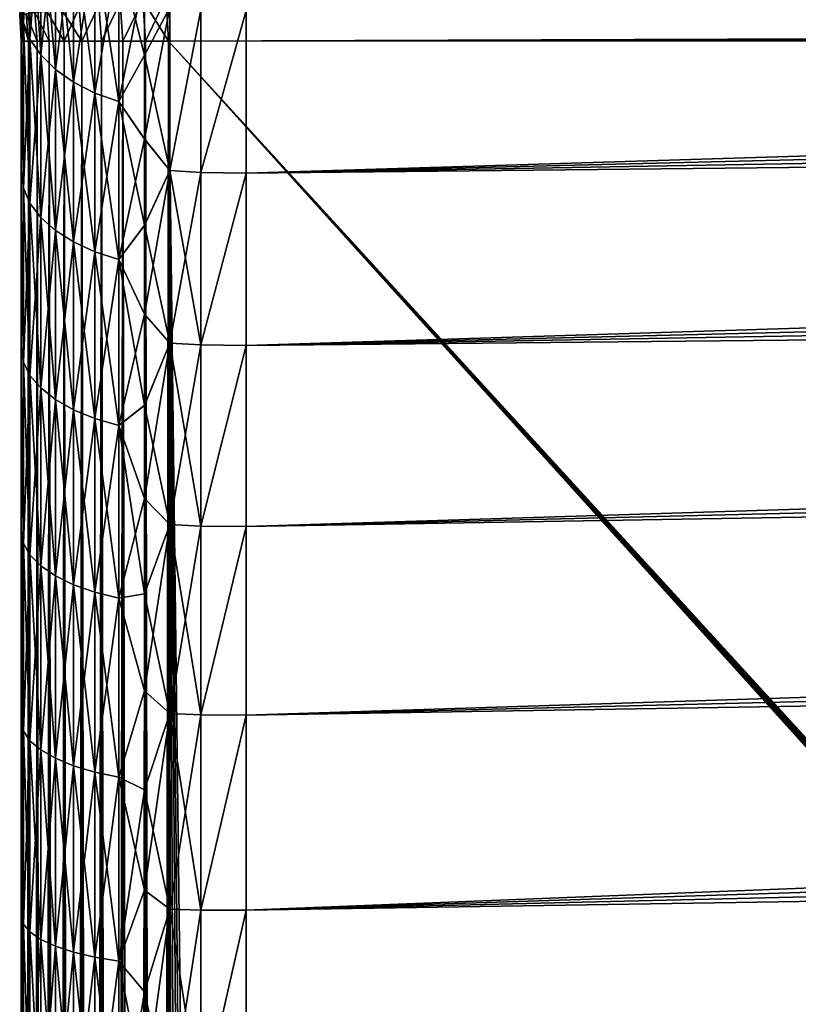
# Model space of a CAD drawing. Header units: metres. Extents: x -2 to 85, y -75 to 96.
# Tile 84 of 256: x 13.05 to 14.09, y -53.27 to -51.96. Entities that reach past the tile are written whole.
import ezdxf

# ---------------------------------------------------------------- set-up
doc = ezdxf.new("R2010")
doc.units = ezdxf.units.M
doc.layers.add('solid_20204500', color=7, linetype='CONTINUOUS')

msp = doc.modelspace()

# ---------------------------------------------------------------- linework, layer by layer
at = {"layer": 'solid_20204500'}
for points in [[(13.349978, -52.163887, 3.676495), (30.031986, -51.760757, 3.463373), (30.032064, -51.650471, 3.548229)], [(13.349985, -51.947117, 3.850047), (13.349978, -52.163887, 3.676495), (30.032064, -51.650471, 3.548229)], [(13.052914, -51.754887, -3.756273), (13.052897, -51.963299, -3.580752), (13.05, -51.938549, -3.554045)], [(13.052897, -51.963299, 3.580751), (13.052914, -51.754887, 3.756273), (13.05, -51.938549, 3.554045)], [(13.061618, -51.985394, -3.609011), (13.052897, -51.963299, -3.580752), (13.052914, -51.754887, -3.756273)], [(13.061649, -51.778984, 3.782827), (13.052914, -51.754887, 3.756273), (13.052897, -51.963299, 3.580751)], [(13.061649, -51.778984, -3.782828), (13.061618, -51.985394, -3.609011), (13.052914, -51.754887, -3.756273)], [(30.031986, -51.760757, -3.463372), (13.349978, -52.163887, -3.676495), (13.349985, -51.947117, -3.850047)], [(30.031986, -51.760757, -3.463372), (30.031797, -51.87434, -3.382964), (13.349978, -52.163887, -3.676495)], [(13.349978, -52.163887, 3.676495), (30.031797, -51.87434, 3.382964), (30.031986, -51.760757, 3.463373)], [(13.061617, -51.98539, 3.60901), (13.061649, -51.778984, 3.782827), (13.052897, -51.963299, 3.580751)], [(13.076008, -51.801811, 3.807982), (13.061649, -51.778984, 3.782827), (13.061617, -51.98539, 3.60901)], [(13.075966, -52.006321, -3.635784), (13.061618, -51.985394, -3.609011), (13.061649, -51.778984, -3.782828)], [(13.076009, -51.801815, -3.807983), (13.075966, -52.006321, -3.635784), (13.061649, -51.778984, -3.782828)], [(13.075964, -52.006321, 3.635783), (13.076008, -51.801811, 3.807982), (13.061617, -51.98539, 3.60901)], [(13.09559, -51.822796, 3.831102), (13.076008, -51.801811, 3.807982), (13.075964, -52.006321, 3.635783)], [(13.09554, -52.025562, -3.660397), (13.075966, -52.006321, -3.635784), (13.076009, -51.801815, -3.807983)], [(13.095591, -51.822796, -3.831104), (13.09554, -52.025562, -3.660397), (13.076009, -51.801815, -3.807983)], [(13.095538, -52.025562, 3.660395), (13.09559, -51.822796, 3.831102), (13.075964, -52.006321, 3.635783)], [(13.11991, -51.841404, 3.851611), (13.09559, -51.822796, 3.831102), (13.095538, -52.025562, 3.660395)], [(13.11986, -52.042629, -3.682232), (13.09554, -52.025562, -3.660397), (13.095591, -51.822796, -3.831104)], [(13.119913, -51.841408, -3.851613), (13.11986, -52.042629, -3.682232), (13.095591, -51.822796, -3.831104)], [(13.119857, -52.042629, 3.68223), (13.11991, -51.841404, 3.851611), (13.095538, -52.025562, 3.660395)], [(13.148364, -51.857182, 3.868998), (13.11991, -51.841404, 3.851611), (13.119857, -52.042629, 3.68223)], [(13.148317, -52.057106, -3.700748), (13.11986, -52.042629, -3.682232), (13.119913, -51.841408, -3.851613)], [(13.148368, -51.857185, -3.868999), (13.148317, -52.057106, -3.700748), (13.119913, -51.841408, -3.851613)], [(13.148314, -52.057102, 3.700746), (13.148364, -51.857182, 3.868998), (13.119857, -52.042629, 3.68223)], [(13.180244, -51.869705, 3.882797), (13.148364, -51.857182, 3.868998), (13.148314, -52.057102, 3.700746)], [(13.180209, -52.068596, -3.715447), (13.148317, -52.057106, -3.700748), (13.148368, -51.857185, -3.868999)], [(13.180249, -51.869705, -3.882799), (13.180209, -52.068596, -3.715447), (13.148368, -51.857185, -3.868999)], [(13.180204, -52.068592, 3.715445), (13.180244, -51.869705, 3.882797), (13.148314, -52.057102, 3.700746)], [(13.180204, -52.068592, 3.715445), (13.214339, -51.898365, 3.874541), (13.180244, -51.869705, 3.882797)], [(13.180249, -51.869705, -3.882799), (13.214267, -52.006405, -3.781858), (13.180209, -52.068596, -3.715447)], [(13.180249, -51.869705, -3.882799), (13.214287, -51.898205, -3.874662), (13.214267, -52.006405, -3.781858)], [(13.349977, -52.393749, 3.520669), (30.031494, -51.991039, 3.307133), (30.031797, -51.87434, 3.382964)], [(13.349978, -52.163887, 3.676495), (13.349977, -52.393749, 3.520669), (30.031797, -51.87434, 3.382964)], [(30.031797, -51.87434, -3.382964), (30.031494, -51.991039, -3.307133), (13.349978, -52.163887, -3.676495)], [(13.180204, -52.068592, 3.715445), (13.21433, -52.006618, 3.781706), (13.214339, -51.898365, 3.874541)], [(13.214267, -52.006405, -3.781858), (13.214287, -51.898205, -3.874662), (13.248297, -51.943233, -3.845697)], [(13.214339, -51.898365, 3.874541), (13.21433, -52.006618, 3.781706), (13.248297, -51.943211, 3.845719)], [(13.05, -51.937168, -2.071522), (13.05, -51.987816, -1.696103), (13.047978, -51.952446, -1.698964)], [(13.047978, -51.952446, 1.698964), (13.05, -51.987816, 1.696103), (13.05, -51.937168, 2.071522)], [(13.05, -51.937168, -2.071522), (13.05, -51.938549, -3.554045), (13.05, -51.987816, -1.696103)], [(13.05, -51.987816, 1.696103), (13.05, -51.938549, 3.554045), (13.05, -51.937168, 2.071522)], [(13.052897, -51.963299, -3.580752), (13.05, -52.161396, -3.392517), (13.05, -51.938549, -3.554045)], [(13.05, -51.987816, -1.696103), (13.05, -51.938549, -3.554045), (13.05, -52.161396, -3.392517)], [(13.052897, -51.963299, 3.580751), (13.05, -51.938549, 3.554045), (13.05, -52.161396, 3.392517)], [(13.05, -51.987816, 1.696103), (13.05, -52.161396, 3.392517), (13.05, -51.938549, 3.554045)], [(13.1308, -51.987816, -1.535506), (13.153498, -51.939892, -1.519475), (13.127246, -51.942959, -1.536278)], [(13.130797, -51.987816, 1.535508), (13.127246, -51.942959, 1.536278), (13.153498, -51.939892, 1.519475)], [(13.157124, -51.987816, 1.518976), (13.130797, -51.987816, 1.535508), (13.153498, -51.939892, 1.519475)], [(13.1308, -51.987816, -1.535506), (13.157125, -51.987816, -1.518975), (13.153498, -51.939892, -1.519475)], [(13.157125, -51.987816, -1.518975), (13.182083, -51.936562, -1.507012), (13.153498, -51.939892, -1.519475)], [(13.157124, -51.987816, 1.518976), (13.153498, -51.939892, 1.519475), (13.182083, -51.936562, 1.507012)], [(13.185688, -51.987816, 1.506725), (13.157124, -51.987816, 1.518976), (13.182083, -51.936562, 1.507012)], [(13.157125, -51.987816, -1.518975), (13.185689, -51.987816, -1.506725), (13.182083, -51.936562, -1.507012)], [(13.185689, -51.987816, -1.506725), (13.212258, -51.93306, -1.499194), (13.182083, -51.936562, -1.507012)], [(13.185688, -51.987816, 1.506725), (13.182083, -51.936562, 1.507012), (13.212258, -51.93306, 1.499194)], [(13.215737, -51.987816, 1.49906), (13.185688, -51.987816, 1.506725), (13.212258, -51.93306, 1.499194)], [(13.185689, -51.987816, -1.506725), (13.215737, -51.987816, -1.49906), (13.212258, -51.93306, -1.499194)], [(13.212258, -51.93306, -1.499194), (13.24651, -51.987816, -1.496133), (13.24314, -51.929485, -1.496192)], [(13.215737, -51.987816, 1.49906), (13.212258, -51.93306, 1.499194), (13.24314, -51.929485, 1.496192)], [(13.215737, -51.987816, -1.49906), (13.24651, -51.987816, -1.496133), (13.212258, -51.93306, -1.499194)], [(13.215737, -51.987816, 1.49906), (13.24314, -51.929485, 1.496192), (13.24651, -51.987816, 1.496133)], [(13.24314, -51.929485, -1.496192), (13.24651, -51.987816, -1.496133), (28.284933, -51.936806, -1.233637)], [(13.24314, -51.929485, 1.496192), (28.292158, -51.955299, 1.233511), (28.294348, -51.964733, 1.233472)], [(13.24314, -51.929485, 1.496192), (28.294348, -51.964733, 1.233472), (28.295589, -51.974297, 1.233451)], [(13.24314, -51.929485, 1.496192), (28.295589, -51.974297, 1.233451), (28.295887, -51.984005, 1.233446)], [(13.24651, -51.987816, 1.496133), (13.24314, -51.929485, 1.496192), (28.295887, -51.984005, 1.233446)], [(13.24651, -51.987816, -1.496133), (28.289001, -51.945904, -1.233566), (28.284933, -51.936806, -1.233637)], [(13.052389, -51.987816, -1.665284), (13.049981, -51.952152, -1.667797), (13.047978, -51.952446, -1.698964)], [(13.049981, -51.952152, 1.667797), (13.05, -51.987816, 1.696103), (13.047978, -51.952446, 1.698964)], [(13.052389, -51.987816, -1.665284), (13.047978, -51.952446, -1.698964), (13.05, -51.987816, -1.696103)], [(13.059528, -51.987816, -1.635106), (13.056789, -51.951302, -1.63719), (13.049981, -51.952152, -1.667797)], [(13.059528, -51.987816, 1.635107), (13.049981, -51.952152, 1.667797), (13.056789, -51.951302, 1.63719)], [(13.052389, -51.987816, -1.665284), (13.059528, -51.987816, -1.635106), (13.049981, -51.952152, -1.667797)], [(13.052389, -51.987816, 1.665285), (13.05, -51.987816, 1.696103), (13.049981, -51.952152, 1.667797)], [(13.059528, -51.987816, 1.635107), (13.052389, -51.987816, 1.665285), (13.049981, -51.952152, 1.667797)], [(13.071279, -51.987816, -1.606333), (13.068261, -51.949917, -1.608035), (13.056789, -51.951302, -1.63719)], [(13.071278, -51.987816, 1.606334), (13.056789, -51.951302, 1.63719), (13.068261, -51.949917, 1.608035)], [(13.059528, -51.987816, -1.635106), (13.071279, -51.987816, -1.606333), (13.056789, -51.951302, -1.63719)], [(13.071278, -51.987816, 1.606334), (13.059528, -51.987816, 1.635107), (13.056789, -51.951302, 1.63719)], [(13.087349, -51.987816, -1.579722), (13.084114, -51.948032, -1.58109), (13.068261, -51.949917, -1.608035)], [(13.087347, -51.987816, 1.579724), (13.068261, -51.949917, 1.608035), (13.084114, -51.948032, 1.58109)], [(13.071279, -51.987816, -1.606333), (13.087349, -51.987816, -1.579722), (13.068261, -51.949917, -1.608035)], [(13.087347, -51.987816, 1.579724), (13.071278, -51.987816, 1.606334), (13.068261, -51.949917, 1.608035)], [(13.107351, -51.987816, -1.55592), (13.103929, -51.945694, -1.556975), (13.084114, -51.948032, -1.58109)], [(13.107348, -51.987816, 1.555923), (13.084114, -51.948032, 1.58109), (13.103929, -51.945694, 1.556975)], [(13.087349, -51.987816, -1.579722), (13.107351, -51.987816, -1.55592), (13.084114, -51.948032, -1.58109)], [(13.107348, -51.987816, 1.555923), (13.087347, -51.987816, 1.579724), (13.084114, -51.948032, 1.58109)], [(13.1308, -51.987816, -1.535506), (13.127246, -51.942959, -1.536278), (13.103929, -51.945694, -1.556975)], [(13.107348, -51.987816, 1.555923), (13.103929, -51.945694, 1.556975), (13.127246, -51.942959, 1.536278)], [(13.107351, -51.987816, -1.55592), (13.1308, -51.987816, -1.535506), (13.103929, -51.945694, -1.556975)], [(13.130797, -51.987816, 1.535508), (13.107348, -51.987816, 1.555923), (13.127246, -51.942959, 1.536278)], [(13.214267, -52.006405, -3.781858), (13.248297, -51.943233, -3.845697), (13.248316, -52.160496, -3.672003)], [(13.214316, -52.118477, 3.693393), (13.248316, -52.160473, 3.67202), (13.248297, -51.943211, 3.845719)], [(13.21433, -52.006618, 3.781706), (13.214316, -52.118477, 3.693393), (13.248297, -51.943211, 3.845719)], [(13.24651, -51.987816, -1.496133), (28.292158, -51.955299, -1.233511), (28.289001, -51.945904, -1.233566)], [(13.248297, -51.943211, 3.845719), (13.248316, -52.160473, 3.67202), (13.289528, -51.946049, 3.848939)], [(13.248316, -52.160496, -3.672003), (13.248297, -51.943233, -3.845697), (13.289528, -51.946049, -3.848939)], [(13.248316, -52.160496, -3.672003), (13.289528, -51.946049, -3.848939), (13.28953, -52.16304, -3.675458)], [(13.248316, -52.160473, 3.67202), (13.28953, -52.16304, 3.675458), (13.289528, -51.946049, 3.848939)], [(13.28953, -52.16304, -3.675458), (13.289528, -51.946049, -3.848939), (13.349985, -51.947117, -3.850047)], [(13.289528, -51.946049, 3.848939), (13.28953, -52.16304, 3.675458), (13.349985, -51.947117, 3.850047)], [(13.28953, -52.16304, -3.675458), (13.349985, -51.947117, -3.850047), (13.349978, -52.163887, -3.676495)], [(13.28953, -52.16304, 3.675458), (13.349978, -52.163887, 3.676495), (13.349985, -51.947117, 3.850047)], [(13.052897, -51.963299, -3.580752), (13.052897, -52.184105, -3.421023), (13.05, -52.161396, -3.392517)], [(13.052897, -52.184105, 3.421022), (13.052897, -51.963299, 3.580751), (13.05, -52.161396, 3.392517)], [(13.061617, -52.204063, -3.450823), (13.052897, -52.184105, -3.421023), (13.052897, -51.963299, -3.580752)], [(13.061618, -51.985394, -3.609011), (13.061617, -52.204063, -3.450823), (13.052897, -51.963299, -3.580752)], [(13.061617, -51.98539, 3.60901), (13.052897, -51.963299, 3.580751), (13.052897, -52.184105, 3.421022)], [(13.24651, -51.987816, -1.496133), (28.294348, -51.964733, -1.233472), (28.292158, -51.955299, -1.233511)], [(13.24651, -51.987816, -1.496133), (28.295589, -51.974297, -1.233451), (28.294348, -51.964733, -1.233472)], [(13.24651, -51.987816, -1.496133), (28.295887, -51.984005, -1.233446), (28.295589, -51.974297, -1.233451)], [(13.05, -51.987816, -1.696103), (13.05, -52.161396, -3.392517), (13.05, -52.395905, -3.24765)], [(13.05, -51.987816, -1.696103), (13.05, -52.395905, -3.24765), (13.05, -52.640789, -3.120288)], [(13.05, -51.987816, -1.696103), (13.05, -52.640789, -3.120288), (13.05, -52.89502, -3.011188)], [(13.05, -51.987816, -1.696103), (13.05, -52.89502, -3.011188), (13.05, -53.156342, -2.921358)], [(13.05, -51.987816, -1.696103), (13.05, -53.156342, -2.921358), (13.05, -53.423378, -2.851095)], [(13.05, -51.987816, -1.696103), (13.05, -53.423378, -2.851095), (13.05, -53.694473, -2.800842)], [(13.05, -51.987816, -1.696103), (13.05, -53.694473, -2.800842), (13.05, -53.966881, -2.770662)], [(13.05, -51.987816, -1.696103), (13.05, -53.966881, -2.770662), (13.05, -54.240288, -2.760571)], [(13.05, -51.987816, -1.696103), (13.05, -54.240288, -2.760571), (13.05, -62.117912, -2.760571)], [(13.05, -68.575523, -1.696103), (13.05, -51.987816, -1.696103), (13.05, -62.117912, -2.760571)], [(13.052389, -68.575523, -1.665284), (13.052389, -51.987816, -1.665284), (13.05, -51.987816, -1.696103)], [(13.05, -68.575523, -1.696103), (13.052389, -68.575523, -1.665284), (13.05, -51.987816, -1.696103)], [(13.05, -51.987816, 1.696103), (13.05, -53.966881, 2.770662), (13.05, -53.694473, 2.800842)], [(13.05, -68.575523, 1.696103), (13.05, -53.966881, 2.770662), (13.05, -51.987816, 1.696103)], [(13.05, -51.987816, 1.696103), (13.05, -53.694473, 2.800842), (13.05, -53.423378, 2.851095)], [(13.05, -51.987816, 1.696103), (13.05, -53.423378, 2.851095), (13.05, -53.156342, 2.921358)], [(13.05, -51.987816, 1.696103), (13.05, -53.156342, 2.921358), (13.05, -52.89502, 3.011188)], [(13.05, -51.987816, 1.696103), (13.05, -52.89502, 3.011188), (13.05, -52.640789, 3.120289)], [(13.05, -51.987816, 1.696103), (13.05, -52.640789, 3.120289), (13.05, -52.395905, 3.24765)], [(13.05, -51.987816, 1.696103), (13.05, -52.395905, 3.24765), (13.05, -52.161396, 3.392517)], [(13.05, -68.575523, 1.696103), (13.05, -51.987816, 1.696103), (13.052389, -51.987816, 1.665285)], [(13.052389, -68.575523, 1.665284), (13.05, -68.575523, 1.696103), (13.052389, -51.987816, 1.665285)], [(13.059528, -68.575523, -1.635106), (13.059528, -51.987816, -1.635106), (13.052389, -51.987816, -1.665284)], [(13.052389, -68.575523, -1.665284), (13.059528, -68.575523, -1.635106), (13.052389, -51.987816, -1.665284)], [(13.052389, -68.575523, 1.665284), (13.052389, -51.987816, 1.665285), (13.059528, -51.987816, 1.635107)], [(13.059529, -68.575523, 1.635105), (13.052389, -68.575523, 1.665284), (13.059528, -51.987816, 1.635107)], [(13.061616, -52.204063, 3.450822), (13.061617, -51.98539, 3.60901), (13.052897, -52.184105, 3.421022)], [(13.071279, -68.575523, -1.606333), (13.071279, -51.987816, -1.606333), (13.059528, -51.987816, -1.635106)], [(13.059528, -68.575523, -1.635106), (13.071279, -68.575523, -1.606333), (13.059528, -51.987816, -1.635106)], [(13.059529, -68.575523, 1.635105), (13.059528, -51.987816, 1.635107), (13.071278, -51.987816, 1.606334)], [(13.07128, -68.575523, 1.606331), (13.059529, -68.575523, 1.635105), (13.071278, -51.987816, 1.606334)], [(13.075964, -52.006321, 3.635783), (13.061617, -51.98539, 3.60901), (13.061616, -52.204063, 3.450822)], [(13.075962, -52.222973, -3.479057), (13.061617, -52.204063, -3.450823), (13.061618, -51.985394, -3.609011)], [(13.075966, -52.006321, -3.635784), (13.075962, -52.222973, -3.479057), (13.061618, -51.985394, -3.609011)], [(13.07128, -68.575523, 1.606331), (13.071278, -51.987816, 1.606334), (13.087347, -51.987816, 1.579724)], [(13.087348, -68.575523, -1.579724), (13.087349, -51.987816, -1.579722), (13.071279, -51.987816, -1.606333)], [(13.071279, -68.575523, -1.606333), (13.087348, -68.575523, -1.579724), (13.071279, -51.987816, -1.606333)], [(13.087349, -68.575523, 1.579721), (13.07128, -68.575523, 1.606331), (13.087347, -51.987816, 1.579724)], [(13.087349, -68.575523, 1.579721), (13.087347, -51.987816, 1.579724), (13.107348, -51.987816, 1.555923)], [(13.087348, -68.575523, -1.579724), (13.107349, -68.575523, -1.555922), (13.087349, -51.987816, -1.579722)], [(13.107349, -68.575523, -1.555922), (13.107351, -51.987816, -1.55592), (13.087349, -51.987816, -1.579722)], [(13.107351, -68.575523, 1.555919), (13.087349, -68.575523, 1.579721), (13.107348, -51.987816, 1.555923)], [(13.107351, -68.575523, 1.555919), (13.107348, -51.987816, 1.555923), (13.130797, -51.987816, 1.535508)], [(13.107349, -68.575523, -1.555922), (13.130798, -68.575523, -1.535507), (13.107351, -51.987816, -1.55592)], [(13.130798, -68.575523, -1.535507), (13.1308, -51.987816, -1.535506), (13.107351, -51.987816, -1.55592)], [(13.130801, -68.575523, 1.535506), (13.107351, -68.575523, 1.555919), (13.130797, -51.987816, 1.535508)], [(13.130801, -68.575523, 1.535506), (13.130797, -51.987816, 1.535508), (13.157124, -51.987816, 1.518976)], [(13.130798, -68.575523, -1.535507), (13.157125, -68.575523, -1.518976), (13.1308, -51.987816, -1.535506)], [(13.157125, -68.575523, -1.518976), (13.157125, -51.987816, -1.518975), (13.1308, -51.987816, -1.535506)], [(13.157126, -68.575523, 1.518975), (13.130801, -68.575523, 1.535506), (13.157124, -51.987816, 1.518976)], [(13.157126, -68.575523, 1.518975), (13.157124, -51.987816, 1.518976), (13.185688, -51.987816, 1.506725)], [(13.185689, -68.575523, -1.506725), (13.185689, -51.987816, -1.506725), (13.157125, -51.987816, -1.518975)], [(13.157125, -68.575523, -1.518976), (13.185689, -68.575523, -1.506725), (13.157125, -51.987816, -1.518975)], [(13.18569, -68.575523, 1.506725), (13.157126, -68.575523, 1.518975), (13.185688, -51.987816, 1.506725)], [(13.18569, -68.575523, 1.506725), (13.185688, -51.987816, 1.506725), (13.215737, -51.987816, 1.49906)], [(13.215737, -68.575523, -1.49906), (13.215737, -51.987816, -1.49906), (13.185689, -51.987816, -1.506725)], [(13.185689, -68.575523, -1.506725), (13.215737, -68.575523, -1.49906), (13.185689, -51.987816, -1.506725)], [(13.215737, -68.575523, 1.49906), (13.18569, -68.575523, 1.506725), (13.215737, -51.987816, 1.49906)], [(13.215737, -51.987816, -1.49906), (13.24651, -68.575523, -1.496133), (13.24651, -51.987816, -1.496133)], [(13.215737, -68.575523, -1.49906), (13.24651, -68.575523, -1.496133), (13.215737, -51.987816, -1.49906)], [(13.215737, -68.575523, 1.49906), (13.24651, -51.987816, 1.496133), (13.24651, -68.575523, 1.496133)], [(13.215737, -68.575523, 1.49906), (13.215737, -51.987816, 1.49906), (13.24651, -51.987816, 1.496133)], [(13.24651, -51.987816, -1.496133), (28.013849, -68.141876, -1.238369), (28.295887, -51.984005, -1.233446)], [(13.24651, -51.987816, 1.496133), (28.295887, -51.984005, 1.233446), (28.013849, -68.141876, 1.238369)], [(13.24651, -51.987816, -1.496133), (13.448255, -68.492645, -1.492612), (28.013849, -68.141876, -1.238369)], [(13.24651, -51.987816, -1.496133), (13.404391, -68.496666, -1.493378), (13.448255, -68.492645, -1.492612)], [(13.24651, -51.987816, -1.496133), (13.24651, -68.575523, -1.496133), (13.28048, -68.547531, -1.49554)], [(13.24651, -51.987816, -1.496133), (13.28048, -68.547531, -1.49554), (13.318954, -68.524506, -1.494869)], [(13.24651, -51.987816, -1.496133), (13.318954, -68.524506, -1.494869), (13.360784, -68.507347, -1.494139)], [(13.24651, -51.987816, -1.496133), (13.360784, -68.507347, -1.494139), (13.404391, -68.496666, -1.493378)], [(13.24651, -51.987816, 1.496133), (27.915609, -68.240112, 1.240083), (13.448255, -68.492645, 1.492612)], [(13.24651, -51.987816, 1.496133), (27.92461, -68.239601, 1.239926), (27.915609, -68.240112, 1.240083)], [(13.24651, -51.987816, 1.496133), (13.448255, -68.492645, 1.492612), (13.404375, -68.496666, 1.493378)], [(13.24651, -51.987816, 1.496133), (28.013849, -68.141876, 1.238369), (28.013338, -68.150871, 1.238378)], [(13.24651, -51.987816, 1.496133), (28.013338, -68.150871, 1.238378), (28.011923, -68.159851, 1.238402)], [(13.24651, -51.987816, 1.496133), (28.011923, -68.159851, 1.238402), (28.009607, -68.168831, 1.238443)], [(13.24651, -51.987816, 1.496133), (28.009607, -68.168831, 1.238443), (28.006388, -68.177917, 1.238499)], [(13.24651, -51.987816, 1.496133), (28.006388, -68.177917, 1.238499), (28.00227, -68.186813, 1.238571)], [(13.24651, -51.987816, 1.496133), (28.00227, -68.186813, 1.238571), (27.997225, -68.195251, 1.238659)], [(13.24651, -51.987816, 1.496133), (27.997225, -68.195251, 1.238659), (27.991249, -68.203362, 1.238763)], [(13.24651, -51.987816, 1.496133), (27.991249, -68.203362, 1.238763), (27.984545, -68.210808, 1.23888)], [(13.24651, -51.987816, 1.496133), (27.984545, -68.210808, 1.23888), (27.977098, -68.217506, 1.23901)], [(13.24651, -51.987816, 1.496133), (27.977098, -68.217506, 1.23901), (27.968992, -68.223488, 1.239152)], [(13.24651, -51.987816, 1.496133), (27.968992, -68.223488, 1.239152), (27.96055, -68.228531, 1.239299)], [(13.24651, -51.987816, 1.496133), (27.96055, -68.228531, 1.239299), (27.951662, -68.232651, 1.239454)], [(13.24651, -51.987816, 1.496133), (27.951662, -68.232651, 1.239454), (27.942574, -68.23587, 1.239613)], [(13.24651, -51.987816, 1.496133), (27.942574, -68.23587, 1.239613), (27.933594, -68.23819, 1.239769)], [(13.24651, -51.987816, 1.496133), (27.933594, -68.23819, 1.239769), (27.92461, -68.239601, 1.239926)], [(13.24651, -51.987816, 1.496133), (13.404375, -68.496666, 1.493378), (13.360761, -68.507355, 1.494139)], [(13.24651, -51.987816, 1.496133), (13.360761, -68.507355, 1.494139), (13.318934, -68.524521, 1.494869)], [(13.24651, -51.987816, 1.496133), (13.318934, -68.524521, 1.494869), (13.28047, -68.547539, 1.495541)], [(13.24651, -51.987816, 1.496133), (13.28047, -68.547539, 1.495541), (13.24651, -68.575523, 1.496133)], [(30.031494, -51.991039, -3.307133), (13.349977, -52.393749, -3.520669), (13.349978, -52.163887, -3.676495)], [(30.031494, -51.991039, -3.307133), (30.031075, -52.110672, -3.235999), (13.349977, -52.393749, -3.520669)], [(13.349977, -52.393749, 3.520669), (30.031075, -52.110672, 3.235999), (30.031494, -51.991039, 3.307133)], [(13.07596, -52.222973, 3.479055), (13.075964, -52.006321, 3.635783), (13.061616, -52.204063, 3.450822)], [(13.095538, -52.025562, 3.660395), (13.075964, -52.006321, 3.635783), (13.07596, -52.222973, 3.479055)], [(13.095532, -52.240356, -3.505012), (13.075962, -52.222973, -3.479057), (13.075966, -52.006321, -3.635784)], [(13.09554, -52.025562, -3.660397), (13.095532, -52.240356, -3.505012), (13.075966, -52.006321, -3.635784)], [(13.180204, -52.068592, 3.715445), (13.214316, -52.118477, 3.693393), (13.21433, -52.006618, 3.781706)], [(13.180209, -52.068596, -3.715447), (13.214267, -52.006405, -3.781858), (13.214255, -52.118229, -3.693557)], [(13.214255, -52.118229, -3.693557), (13.214267, -52.006405, -3.781858), (13.248316, -52.160496, -3.672003)], [(13.095531, -52.240356, 3.50501), (13.095538, -52.025562, 3.660395), (13.07596, -52.222973, 3.479055)], [(13.119857, -52.042629, 3.68223), (13.095538, -52.025562, 3.660395), (13.095531, -52.240356, 3.50501)], [(13.119847, -52.255779, -3.528038), (13.095532, -52.240356, -3.505012), (13.09554, -52.025562, -3.660397)], [(13.11986, -52.042629, -3.682232), (13.119847, -52.255779, -3.528038), (13.09554, -52.025562, -3.660397)], [(13.119844, -52.255779, 3.528036), (13.119857, -52.042629, 3.68223), (13.095531, -52.240356, 3.50501)], [(13.148314, -52.057102, 3.700746), (13.119857, -52.042629, 3.68223), (13.119844, -52.255779, 3.528036)], [(13.148299, -52.26886, -3.547564), (13.119847, -52.255779, -3.528038), (13.11986, -52.042629, -3.682232)], [(13.148317, -52.057106, -3.700748), (13.148299, -52.26886, -3.547564), (13.11986, -52.042629, -3.682232)], [(13.148295, -52.268856, 3.547562), (13.148314, -52.057102, 3.700746), (13.119844, -52.255779, 3.528036)], [(13.180204, -52.068592, 3.715445), (13.148314, -52.057102, 3.700746), (13.148295, -52.268856, 3.547562)], [(13.180185, -52.279243, -3.563066), (13.148299, -52.26886, -3.547564), (13.148317, -52.057106, -3.700748)], [(13.180209, -52.068596, -3.715447), (13.180185, -52.279243, -3.563066), (13.148317, -52.057106, -3.700748)], [(13.180181, -52.27924, 3.563064), (13.180204, -52.068592, 3.715445), (13.148295, -52.268856, 3.547562)], [(13.180181, -52.27924, 3.563064), (13.214316, -52.118477, 3.693393), (13.180204, -52.068592, 3.715445)], [(13.180209, -52.068596, -3.715447), (13.214251, -52.233494, -3.609898), (13.180185, -52.279243, -3.563066)], [(13.180209, -52.068596, -3.715447), (13.214255, -52.118229, -3.693557), (13.214251, -52.233494, -3.609898)], [(13.349975, -52.635254, 3.383553), (30.03056, -52.233105, 3.169644), (30.031075, -52.110672, 3.235999)], [(13.349977, -52.393749, 3.520669), (13.349975, -52.635254, 3.383553), (30.031075, -52.110672, 3.235999)], [(30.031075, -52.110672, -3.235999), (30.03056, -52.233105, -3.169644), (13.349977, -52.393749, -3.520669)], [(13.180181, -52.27924, 3.563064), (13.214301, -52.233753, 3.609736), (13.214316, -52.118477, 3.693393)], [(13.214251, -52.233494, -3.609898), (13.214255, -52.118229, -3.693557), (13.248316, -52.160496, -3.672003)], [(13.214316, -52.118477, 3.693393), (13.214301, -52.233753, 3.609736), (13.248316, -52.160473, 3.67202)], [(13.052897, -52.184105, -3.421023), (13.05, -52.395905, -3.24765), (13.05, -52.161396, -3.392517)], [(13.052897, -52.184105, 3.421022), (13.05, -52.161396, 3.392517), (13.05, -52.395905, 3.24765)], [(13.214251, -52.233494, -3.609898), (13.248316, -52.160496, -3.672003), (13.248338, -52.390842, -3.516077)], [(13.214284, -52.352261, 3.530859), (13.248338, -52.39082, 3.516091), (13.248316, -52.160473, 3.67202)], [(13.214301, -52.233753, 3.609736), (13.214284, -52.352261, 3.530859), (13.248316, -52.160473, 3.67202)], [(13.248316, -52.160473, 3.67202), (13.248338, -52.39082, 3.516091), (13.28953, -52.16304, 3.675458)], [(13.248316, -52.160496, -3.672003), (13.28953, -52.16304, -3.675458), (13.289531, -52.393105, -3.519723)], [(13.248338, -52.390842, -3.516077), (13.248316, -52.160496, -3.672003), (13.289531, -52.393105, -3.519723)], [(13.248338, -52.39082, 3.516091), (13.289531, -52.393105, 3.519723), (13.28953, -52.16304, 3.675458)], [(13.289531, -52.393105, -3.519723), (13.28953, -52.16304, -3.675458), (13.349978, -52.163887, -3.676495)], [(13.28953, -52.16304, 3.675458), (13.289531, -52.393105, 3.519723), (13.349978, -52.163887, 3.676495)], [(13.289531, -52.393105, -3.519723), (13.349978, -52.163887, -3.676495), (13.349977, -52.393749, -3.520669)], [(13.289531, -52.393105, 3.519723), (13.349977, -52.393749, 3.520669), (13.349978, -52.163887, 3.676495)], [(13.052897, -52.184105, -3.421023), (13.052913, -52.416008, -3.278088), (13.05, -52.395905, -3.24765)], [(13.052913, -52.416008, 3.278088), (13.052897, -52.184105, 3.421022), (13.05, -52.395905, 3.24765)], [(13.061644, -52.433723, -3.309258), (13.052913, -52.416008, -3.278088), (13.052897, -52.184105, -3.421023)], [(13.061617, -52.204063, -3.450823), (13.061644, -52.433723, -3.309258), (13.052897, -52.184105, -3.421023)], [(13.061616, -52.204063, 3.450822), (13.052897, -52.184105, 3.421022), (13.052913, -52.416008, 3.278088)], [(13.061644, -52.433723, 3.309257), (13.061616, -52.204063, 3.450822), (13.052913, -52.416008, 3.278088)], [(13.07596, -52.222973, 3.479055), (13.061616, -52.204063, 3.450822), (13.061644, -52.433723, 3.309257)], [(13.075994, -52.450504, -3.338785), (13.061644, -52.433723, -3.309258), (13.061617, -52.204063, -3.450823)], [(13.075962, -52.222973, -3.479057), (13.075994, -52.450504, -3.338785), (13.061617, -52.204063, -3.450823)], [(13.075994, -52.450504, 3.338783), (13.07596, -52.222973, 3.479055), (13.061644, -52.433723, 3.309257)], [(13.095531, -52.240356, 3.50501), (13.07596, -52.222973, 3.479055), (13.075994, -52.450504, 3.338783)], [(13.095566, -52.465931, -3.365925), (13.075994, -52.450504, -3.338785), (13.075962, -52.222973, -3.479057)], [(13.095532, -52.240356, -3.505012), (13.095566, -52.465931, -3.365925), (13.075962, -52.222973, -3.479057)], [(13.095564, -52.465927, 3.365923), (13.095531, -52.240356, 3.50501), (13.075994, -52.450504, 3.338783)], [(13.119844, -52.255779, 3.528036), (13.095531, -52.240356, 3.50501), (13.095564, -52.465927, 3.365923)], [(13.119874, -52.479614, -3.389999), (13.095566, -52.465931, -3.365925), (13.095532, -52.240356, -3.505012)], [(13.119847, -52.255779, -3.528038), (13.119874, -52.479614, -3.389999), (13.095532, -52.240356, -3.505012)], [(13.180181, -52.27924, 3.563064), (13.214284, -52.352261, 3.530859), (13.214301, -52.233753, 3.609736)], [(13.180185, -52.279243, -3.563066), (13.214251, -52.233494, -3.609898), (13.214247, -52.352005, -3.53101)], [(13.214247, -52.352005, -3.53101), (13.214251, -52.233494, -3.609898), (13.248338, -52.390842, -3.516077)], [(30.03056, -52.233105, -3.169644), (13.349975, -52.635254, -3.383553), (13.349977, -52.393749, -3.520669)], [(30.03056, -52.233105, -3.169644), (30.029947, -52.358173, -3.108172), (13.349975, -52.635254, -3.383553)], [(13.349975, -52.635254, 3.383553), (30.029947, -52.358173, 3.108172), (30.03056, -52.233105, 3.169644)], [(13.119871, -52.47961, 3.389997), (13.119844, -52.255779, 3.528036), (13.095564, -52.465927, 3.365923)], [(13.148295, -52.268856, 3.547562), (13.119844, -52.255779, 3.528036), (13.119871, -52.47961, 3.389997)], [(13.148312, -52.491215, -3.410412), (13.119874, -52.479614, -3.389999), (13.119847, -52.255779, -3.528038)], [(13.148299, -52.26886, -3.547564), (13.148312, -52.491215, -3.410412), (13.119847, -52.255779, -3.528038)], [(13.148309, -52.491215, 3.41041), (13.148295, -52.268856, 3.547562), (13.119871, -52.47961, 3.389997)], [(13.180181, -52.27924, 3.563064), (13.148295, -52.268856, 3.547562), (13.148309, -52.491215, 3.41041)], [(13.180177, -52.500427, -3.426615), (13.148312, -52.491215, -3.410412), (13.148299, -52.26886, -3.547564)], [(13.180185, -52.279243, -3.563066), (13.180177, -52.500427, -3.426615), (13.148299, -52.26886, -3.547564)], [(13.180172, -52.500427, 3.426614), (13.180181, -52.27924, 3.563064), (13.148309, -52.491215, 3.41041)], [(13.180172, -52.500427, 3.426614), (13.214284, -52.352261, 3.530859), (13.180181, -52.27924, 3.563064)], [(13.180185, -52.279243, -3.563066), (13.214244, -52.473545, -3.457025), (13.180177, -52.500427, -3.426615)], [(13.180185, -52.279243, -3.563066), (13.214247, -52.352005, -3.53101), (13.214244, -52.473545, -3.457025)], [(13.180172, -52.500427, 3.426614), (13.214262, -52.473785, 3.456891), (13.214284, -52.352261, 3.530859)], [(13.214244, -52.473545, -3.457025), (13.214247, -52.352005, -3.53101), (13.248338, -52.390842, -3.516077)], [(13.214284, -52.352261, 3.530859), (13.214262, -52.473785, 3.456891), (13.248338, -52.39082, 3.516091)], [(30.029947, -52.358173, -3.108172), (13.349972, -52.886887, -3.266009), (13.349975, -52.635254, -3.383553)], [(30.029947, -52.358173, -3.108172), (30.029234, -52.485661, -3.051699), (13.349972, -52.886887, -3.266009)], [(13.349972, -52.886887, 3.266009), (30.029234, -52.485661, 3.051699), (30.029947, -52.358173, 3.108172)], [(13.349975, -52.635254, 3.383553), (13.349972, -52.886887, 3.266009), (30.029947, -52.358173, 3.108172)], [(13.052913, -52.416008, -3.278088), (13.05, -52.640789, -3.120288), (13.05, -52.395905, -3.24765)], [(13.052913, -52.416008, 3.278088), (13.05, -52.395905, 3.24765), (13.05, -52.640789, 3.120289)], [(13.214241, -52.598152, 3.387931), (13.248363, -52.632801, 3.378912), (13.248338, -52.39082, 3.516091)], [(13.214262, -52.473785, 3.456891), (13.214241, -52.598152, 3.387931), (13.248338, -52.39082, 3.516091)], [(13.214244, -52.473545, -3.457025), (13.248338, -52.390842, -3.516077), (13.248363, -52.632824, -3.378902)], [(13.248338, -52.39082, 3.516091), (13.248363, -52.632801, 3.378912), (13.289531, -52.393105, 3.519723)], [(13.248338, -52.390842, -3.516077), (13.289531, -52.393105, -3.519723), (13.28953, -52.634789, -3.382716)], [(13.248363, -52.632824, -3.378902), (13.248338, -52.390842, -3.516077), (13.28953, -52.634789, -3.382716)], [(13.248363, -52.632801, 3.378912), (13.289531, -52.634789, 3.382716), (13.289531, -52.393105, 3.519723)], [(13.28953, -52.634789, -3.382716), (13.289531, -52.393105, -3.519723), (13.349977, -52.393749, -3.520669)], [(13.28953, -52.634789, -3.382716), (13.349977, -52.393749, -3.520669), (13.349975, -52.635254, -3.383553)], [(13.289531, -52.393105, 3.519723), (13.289531, -52.634789, 3.382716), (13.349977, -52.393749, 3.520669)], [(13.289531, -52.634789, 3.382716), (13.349975, -52.635254, 3.383553), (13.349977, -52.393749, 3.520669)], [(13.052913, -52.416008, -3.278088), (13.052933, -52.657764, -3.152641), (13.05, -52.640789, -3.120288)], [(13.052933, -52.657761, 3.15264), (13.052913, -52.416008, 3.278088), (13.05, -52.640789, 3.120289)], [(13.061678, -52.673126, -3.185013), (13.052933, -52.657764, -3.152641), (13.052913, -52.416008, -3.278088)], [(13.061644, -52.433723, -3.309258), (13.061678, -52.673126, -3.185013), (13.052913, -52.416008, -3.278088)], [(13.061644, -52.433723, 3.309257), (13.052913, -52.416008, 3.278088), (13.052933, -52.657761, 3.15264)], [(13.061678, -52.673126, 3.185012), (13.061644, -52.433723, 3.309257), (13.052933, -52.657761, 3.15264)], [(13.076037, -52.687679, -3.215672), (13.061678, -52.673126, -3.185013), (13.061644, -52.433723, -3.309258)], [(13.075994, -52.450504, -3.338785), (13.076037, -52.687679, -3.215672), (13.061644, -52.433723, -3.309258)], [(13.075994, -52.450504, 3.338783), (13.061644, -52.433723, 3.309257), (13.061678, -52.673126, 3.185012)], [(13.076036, -52.687679, 3.215671), (13.075994, -52.450504, 3.338783), (13.061678, -52.673126, 3.185012)], [(13.095611, -52.701054, -3.243849), (13.076037, -52.687679, -3.215672), (13.075994, -52.450504, -3.338785)], [(13.095566, -52.465931, -3.365925), (13.095611, -52.701054, -3.243849), (13.075994, -52.450504, -3.338785)], [(13.095564, -52.465927, 3.365923), (13.075994, -52.450504, 3.338783), (13.076036, -52.687679, 3.215671)], [(13.095609, -52.701054, 3.243847), (13.095564, -52.465927, 3.365923), (13.076036, -52.687679, 3.215671)], [(13.119871, -52.47961, 3.389997), (13.095564, -52.465927, 3.365923), (13.095609, -52.701054, 3.243847)], [(13.119913, -52.712917, -3.268839), (13.095611, -52.701054, -3.243849), (13.095566, -52.465931, -3.365925)], [(13.119874, -52.479614, -3.389999), (13.119913, -52.712917, -3.268839), (13.095566, -52.465931, -3.365925)], [(13.11991, -52.712914, 3.268837), (13.119871, -52.47961, 3.389997), (13.095609, -52.701054, 3.243847)], [(13.148309, -52.491215, 3.41041), (13.119871, -52.47961, 3.389997), (13.11991, -52.712914, 3.268837)], [(13.148336, -52.722973, -3.290025), (13.119913, -52.712917, -3.268839), (13.119874, -52.479614, -3.389999)], [(13.148312, -52.491215, -3.410412), (13.148336, -52.722973, -3.290025), (13.119874, -52.479614, -3.389999)], [(13.180172, -52.500427, 3.426614), (13.214241, -52.598152, 3.387931), (13.214262, -52.473785, 3.456891)], [(13.180177, -52.500427, -3.426615), (13.214244, -52.473545, -3.457025), (13.214243, -52.597942, -3.388043)], [(13.214243, -52.597942, -3.388043), (13.214244, -52.473545, -3.457025), (13.248363, -52.632824, -3.378902)], [(13.148333, -52.722969, 3.290022), (13.148309, -52.491215, 3.41041), (13.11991, -52.712914, 3.268837)], [(13.180172, -52.500427, 3.426614), (13.148309, -52.491215, 3.41041), (13.148333, -52.722969, 3.290022)], [(13.180178, -52.730953, -3.306838), (13.148336, -52.722973, -3.290025), (13.148312, -52.491215, -3.410412)], [(13.180177, -52.500427, -3.426615), (13.180178, -52.730953, -3.306838), (13.148312, -52.491215, -3.410412)], [(30.029234, -52.485661, -3.051699), (30.028442, -52.61536, -3.000324), (13.349972, -52.886887, -3.266009)], [(13.349972, -53.147064, 3.16878), (30.028442, -52.61536, 3.000324), (30.029234, -52.485661, 3.051699)], [(13.349972, -52.886887, 3.266009), (13.349972, -53.147064, 3.16878), (30.029234, -52.485661, 3.051699)], [(13.180173, -52.730953, 3.306836), (13.180172, -52.500427, 3.426614), (13.148333, -52.722969, 3.290022)], [(13.180173, -52.730953, 3.306836), (13.214241, -52.598152, 3.387931), (13.180172, -52.500427, 3.426614)], [(13.180177, -52.500427, -3.426615), (13.214243, -52.597942, -3.388043), (13.214243, -52.725021, -3.324155)], [(13.180177, -52.500427, -3.426615), (13.214243, -52.725021, -3.324155), (13.180178, -52.730953, -3.306838)], [(13.180173, -52.730953, 3.306836), (13.214227, -52.725193, 3.324067), (13.214241, -52.598152, 3.387931)], [(13.214241, -52.598152, 3.387931), (13.214227, -52.725193, 3.324067), (13.248363, -52.632801, 3.378912)], [(13.214243, -52.725021, -3.324155), (13.214243, -52.597942, -3.388043), (13.248363, -52.632824, -3.378902)], [(30.028442, -52.61536, -3.000324), (13.349972, -53.147064, -3.16878), (13.349972, -52.886887, -3.266009)], [(30.028442, -52.61536, -3.000324), (30.027567, -52.747116, -2.954122), (13.349972, -53.147064, -3.16878)], [(13.349972, -53.147064, 3.16878), (30.027567, -52.747116, 2.954122), (30.028442, -52.61536, 3.000324)], [(13.214217, -52.854675, 3.265412), (13.248391, -52.884899, 3.261349), (13.248363, -52.632801, 3.378912)], [(13.214227, -52.725193, 3.324067), (13.214217, -52.854675, 3.265412), (13.248363, -52.632801, 3.378912)], [(13.214243, -52.725021, -3.324155), (13.248363, -52.632824, -3.378902), (13.248391, -52.884918, -3.261342)], [(13.248363, -52.632801, 3.378912), (13.248391, -52.884899, 3.261349), (13.289531, -52.634789, 3.382716)], [(13.248363, -52.632824, -3.378902), (13.28953, -52.634789, -3.382716), (13.28953, -52.886574, -3.265299)], [(13.248391, -52.884918, -3.261342), (13.248363, -52.632824, -3.378902), (13.28953, -52.886574, -3.265299)], [(13.248391, -52.884899, 3.261349), (13.289531, -52.886574, 3.265299), (13.289531, -52.634789, 3.382716)], [(13.28953, -52.886574, -3.265299), (13.28953, -52.634789, -3.382716), (13.349975, -52.635254, -3.383553)], [(13.28953, -52.886574, -3.265299), (13.349975, -52.635254, -3.383553), (13.349972, -52.886887, -3.266009)], [(13.289531, -52.634789, 3.382716), (13.289531, -52.886574, 3.265299), (13.349975, -52.635254, 3.383553)], [(13.289531, -52.886574, 3.265299), (13.349972, -52.886887, 3.266009), (13.349975, -52.635254, 3.383553)], [(13.052943, -52.908112, -3.045334), (13.05, -52.89502, -3.011188), (13.05, -52.640789, -3.120288)], [(13.052933, -52.657764, -3.152641), (13.052943, -52.908112, -3.045334), (13.05, -52.640789, -3.120288)], [(13.052933, -52.657761, 3.15264), (13.05, -52.640789, 3.120289), (13.05, -52.89502, 3.011188)], [(13.052943, -52.908112, 3.045333), (13.052933, -52.657761, 3.15264), (13.05, -52.89502, 3.011188)], [(13.061678, -52.673126, 3.185012), (13.052933, -52.657761, 3.15264), (13.052943, -52.908112, 3.045333)], [(13.061697, -52.921032, -3.078744), (13.052943, -52.908112, -3.045334), (13.052933, -52.657764, -3.152641)], [(13.061678, -52.673126, -3.185013), (13.061697, -52.921032, -3.078744), (13.052933, -52.657764, -3.152641)], [(13.061697, -52.921028, 3.078743), (13.061678, -52.673126, 3.185012), (13.052943, -52.908112, 3.045333)], [(13.076062, -52.933266, -3.110384), (13.061697, -52.921032, -3.078744), (13.061678, -52.673126, -3.185013)], [(13.076037, -52.687679, -3.215672), (13.076062, -52.933266, -3.110384), (13.061678, -52.673126, -3.185013)], [(13.076036, -52.687679, 3.215671), (13.061678, -52.673126, 3.185012), (13.061697, -52.921028, 3.078743)], [(13.076061, -52.933262, 3.110382), (13.076036, -52.687679, 3.215671), (13.061697, -52.921028, 3.078743)], [(13.095609, -52.701054, 3.243847), (13.076036, -52.687679, 3.215671), (13.076061, -52.933262, 3.110382)], [(13.095636, -52.944508, -3.139459), (13.076062, -52.933266, -3.110384), (13.076037, -52.687679, -3.215672)], [(13.095611, -52.701054, -3.243849), (13.095636, -52.944508, -3.139459), (13.076037, -52.687679, -3.215672)], [(13.095634, -52.944504, 3.139457), (13.095609, -52.701054, 3.243847), (13.076061, -52.933262, 3.110382)], [(13.11991, -52.712914, 3.268837), (13.095609, -52.701054, 3.243847), (13.095634, -52.944504, 3.139457)], [(13.119936, -52.954475, -3.165244), (13.095636, -52.944508, -3.139459), (13.095611, -52.701054, -3.243849)], [(13.119913, -52.712917, -3.268839), (13.119936, -52.954475, -3.165244), (13.095611, -52.701054, -3.243849)], [(13.119933, -52.954475, 3.165241), (13.11991, -52.712914, 3.268837), (13.095634, -52.944504, 3.139457)], [(13.148333, -52.722969, 3.290022), (13.11991, -52.712914, 3.268837), (13.119933, -52.954475, 3.165241)], [(13.148353, -52.962925, -3.187101), (13.119936, -52.954475, -3.165244), (13.119913, -52.712917, -3.268839)], [(13.148336, -52.722973, -3.290025), (13.148353, -52.962925, -3.187101), (13.119913, -52.712917, -3.268839)], [(13.148349, -52.962925, 3.187099), (13.148333, -52.722969, 3.290022), (13.119933, -52.954475, 3.165241)], [(13.180173, -52.730953, 3.306836), (13.148333, -52.722969, 3.290022), (13.148349, -52.962925, 3.187099)], [(13.180182, -52.969631, -3.204446), (13.148353, -52.962925, -3.187101), (13.148336, -52.722973, -3.290025)], [(13.180178, -52.730953, -3.306838), (13.180182, -52.969631, -3.204446), (13.148336, -52.722973, -3.290025)], [(13.180173, -52.730953, 3.306836), (13.214217, -52.854675, 3.265412), (13.214227, -52.725193, 3.324067)], [(13.180178, -52.730953, -3.306838), (13.214243, -52.725021, -3.324155), (13.214245, -52.854553, -3.265475)], [(13.214245, -52.854553, -3.265475), (13.214243, -52.725021, -3.324155), (13.248391, -52.884918, -3.261342)], [(13.180178, -52.969631, 3.204444), (13.180173, -52.730953, 3.306836), (13.148349, -52.962925, 3.187099)], [(13.180178, -52.969631, 3.204444), (13.214217, -52.854675, 3.265412), (13.180173, -52.730953, 3.306836)], [(13.180178, -52.730953, -3.306838), (13.214245, -52.854553, -3.265475), (13.180182, -52.969631, -3.204446)], [(13.349969, -53.41415, 3.092481), (30.026606, -52.880676, 2.913192), (30.027567, -52.747116, 2.954122)], [(13.349972, -53.147064, 3.16878), (13.349969, -53.41415, 3.092481), (30.027567, -52.747116, 2.954122)], [(30.027567, -52.747116, -2.954122), (30.026606, -52.880676, -2.913192), (13.349972, -53.147064, -3.16878)], [(13.180178, -52.969631, 3.204444), (13.214212, -52.986427, 3.212042), (13.214217, -52.854675, 3.265412)], [(13.180182, -52.969631, -3.204446), (13.214245, -52.854553, -3.265475), (13.214248, -52.986355, -3.212081)], [(13.214217, -52.854675, 3.265412), (13.214212, -52.986427, 3.212042), (13.248391, -52.884899, 3.261349)], [(13.214248, -52.986355, -3.212081), (13.214245, -52.854553, -3.265475), (13.248391, -52.884918, -3.261342)], [(13.214212, -52.986427, 3.212042), (13.214214, -53.120266, 3.164033), (13.248391, -52.884899, 3.261349)], [(13.214214, -53.120266, 3.164033), (13.248422, -53.145523, 3.164139), (13.248391, -52.884899, 3.261349)], [(13.214248, -52.986355, -3.212081), (13.248391, -52.884918, -3.261342), (13.248422, -53.145535, -3.164135)], [(13.248391, -52.884899, 3.261349), (13.248422, -53.145523, 3.164139), (13.289531, -52.886574, 3.265299)], [(13.248391, -52.884918, -3.261342), (13.28953, -52.886574, -3.265299), (13.289531, -53.146873, -3.168211)], [(13.248422, -53.145535, -3.164135), (13.248391, -52.884918, -3.261342), (13.289531, -53.146873, -3.168211)], [(13.248422, -53.145523, 3.164139), (13.289531, -53.146873, 3.168211), (13.289531, -52.886574, 3.265299)], [(13.289531, -53.146873, -3.168211), (13.28953, -52.886574, -3.265299), (13.349972, -52.886887, -3.266009)], [(13.289531, -52.886574, 3.265299), (13.289531, -53.146873, 3.168211), (13.349972, -52.886887, 3.266009)], [(13.289531, -53.146873, -3.168211), (13.349972, -52.886887, -3.266009), (13.349972, -53.147064, -3.16878)], [(13.289531, -53.146873, 3.168211), (13.349972, -53.147064, 3.16878), (13.349972, -52.886887, 3.266009)], [(30.026606, -52.880676, -2.913192), (13.349969, -53.41415, -3.092481), (13.349972, -53.147064, -3.16878)], [(30.026606, -52.880676, -2.913192), (30.025578, -53.01569, -2.87764), (13.349969, -53.41415, -3.092481)], [(13.349969, -53.41415, 3.092481), (30.025578, -53.01569, 2.87764), (30.026606, -52.880676, 2.913192)], [(13.052942, -53.16573, -2.95672), (13.05, -53.156342, -2.921358), (13.05, -52.89502, -3.011188)], [(13.052943, -52.908112, -3.045334), (13.052942, -53.16573, -2.95672), (13.05, -52.89502, -3.011188)], [(13.052942, -53.16573, 2.956719), (13.05, -52.89502, 3.011188), (13.05, -53.156342, 2.921358)], [(13.052942, -53.16573, 2.956719), (13.052943, -52.908112, 3.045333), (13.05, -52.89502, 3.011188)], [(13.061696, -53.176125, -2.991), (13.052942, -53.16573, -2.95672), (13.052943, -52.908112, -3.045334)], [(13.061697, -52.921028, 3.078743), (13.052943, -52.908112, 3.045333), (13.052942, -53.16573, 2.956719)], [(13.061697, -52.921032, -3.078744), (13.061696, -53.176125, -2.991), (13.052943, -52.908112, -3.045334)], [(13.061696, -53.176125, 2.990999), (13.061697, -52.921028, 3.078743), (13.052942, -53.16573, 2.956719)], [(13.076061, -52.933262, 3.110382), (13.061697, -52.921028, 3.078743), (13.061696, -53.176125, 2.990999)], [(13.076061, -53.18597, -3.023463), (13.061696, -53.176125, -2.991), (13.061697, -52.921032, -3.078744)], [(13.076062, -52.933266, -3.110384), (13.076061, -53.18597, -3.023463), (13.061697, -52.921032, -3.078744)], [(13.07606, -53.185966, 3.023462), (13.076061, -52.933262, 3.110382), (13.061696, -53.176125, 2.990999)], [(13.095634, -52.944504, 3.139457), (13.076061, -52.933262, 3.110382), (13.07606, -53.185966, 3.023462)], [(13.095636, -53.195015, -3.053295), (13.076061, -53.18597, -3.023463), (13.076062, -52.933266, -3.110384)], [(13.095636, -52.944508, -3.139459), (13.095636, -53.195015, -3.053295), (13.076062, -52.933266, -3.110384)], [(13.095634, -53.195011, 3.053293), (13.095634, -52.944504, 3.139457), (13.07606, -53.185966, 3.023462)], [(13.119933, -52.954475, 3.165241), (13.095634, -52.944504, 3.139457), (13.095634, -53.195011, 3.053293)], [(13.119938, -53.203033, -3.079751), (13.095636, -53.195015, -3.053295), (13.095636, -52.944508, -3.139459)], [(13.119936, -52.954475, -3.165244), (13.119938, -53.203033, -3.079751), (13.095636, -52.944508, -3.139459)], [(13.119935, -53.203033, 3.079749), (13.119933, -52.954475, 3.165241), (13.095634, -53.195011, 3.053293)], [(13.148349, -52.962925, 3.187099), (13.119933, -52.954475, 3.165241), (13.119935, -53.203033, 3.079749)], [(13.148353, -53.209835, 3.102175), (13.148349, -52.962925, 3.187099), (13.119935, -53.203033, 3.079749)], [(13.148356, -53.209835, -3.102178), (13.119938, -53.203033, -3.079751), (13.119936, -52.954475, -3.165244)], [(13.148353, -52.962925, -3.187101), (13.148356, -53.209835, -3.102178), (13.119936, -52.954475, -3.165244)], [(13.180178, -52.969631, 3.204444), (13.148349, -52.962925, 3.187099), (13.148353, -53.209835, 3.102175)], [(13.180187, -53.215229, -3.119974), (13.148356, -53.209835, -3.102178), (13.148353, -52.962925, -3.187101)], [(13.180182, -52.969631, -3.204446), (13.180187, -53.215229, -3.119974), (13.148353, -52.962925, -3.187101)], [(13.180182, -53.215229, 3.119972), (13.180178, -52.969631, 3.204444), (13.148353, -53.209835, 3.102175)], [(13.180182, -53.215229, 3.119972), (13.214212, -52.986427, 3.212042), (13.180178, -52.969631, 3.204444)], [(13.180182, -52.969631, -3.204446), (13.214248, -52.986355, -3.212081), (13.214252, -53.120247, -3.164052)], [(13.180182, -52.969631, -3.204446), (13.214252, -53.120247, -3.164052), (13.180187, -53.215229, -3.119974)], [(13.180182, -53.215229, 3.119972), (13.214214, -53.120266, 3.164033), (13.214212, -52.986427, 3.212042)], [(13.214252, -53.120247, -3.164052), (13.214248, -52.986355, -3.212081), (13.248422, -53.145535, -3.164135)], [(13.349967, -53.686462, 3.037593), (30.024479, -53.151955, 2.847512), (30.025578, -53.01569, 2.87764)], [(13.349969, -53.41415, 3.092481), (13.349967, -53.686462, 3.037593), (30.025578, -53.01569, 2.87764)], [(30.025578, -53.01569, -2.87764), (30.024479, -53.151955, -2.847512), (13.349969, -53.41415, -3.092481)], [(13.180182, -53.215229, 3.119972), (13.214223, -53.255959, 3.121474), (13.214214, -53.120266, 3.164033)], [(13.180187, -53.215229, -3.119974), (13.214252, -53.120247, -3.164052), (13.214257, -53.255993, -3.121475)], [(13.214214, -53.120266, 3.164033), (13.214223, -53.255959, 3.121474), (13.248422, -53.145523, 3.164139)], [(13.214257, -53.255993, -3.121475), (13.214252, -53.120247, -3.164052), (13.248422, -53.145535, -3.164135)], [(13.214223, -53.255959, 3.121474), (13.214234, -53.393314, 3.084427), (13.248422, -53.145523, 3.164139)], [(13.214234, -53.393314, 3.084427), (13.248455, -53.413033, 3.087896), (13.248422, -53.145523, 3.164139)], [(13.214257, -53.255993, -3.121475), (13.248422, -53.145535, -3.164135), (13.248455, -53.41304, -3.087894)], [(13.248422, -53.145523, 3.164139), (13.248455, -53.413033, 3.087896), (13.289531, -53.146873, 3.168211)], [(13.248422, -53.145535, -3.164135), (13.289531, -53.146873, -3.168211), (13.289532, -53.414051, -3.092062)], [(13.248455, -53.41304, -3.087894), (13.248422, -53.145535, -3.164135), (13.289532, -53.414051, -3.092062)], [(13.248455, -53.413033, 3.087896), (13.289532, -53.414051, 3.092062), (13.289531, -53.146873, 3.168211)], [(13.289532, -53.414051, -3.092062), (13.289531, -53.146873, -3.168211), (13.349972, -53.147064, -3.16878)], [(13.289531, -53.146873, 3.168211), (13.289532, -53.414051, 3.092062), (13.349972, -53.147064, 3.16878)], [(13.289532, -53.414051, -3.092062), (13.349972, -53.147064, -3.16878), (13.349969, -53.41415, -3.092481)], [(13.289532, -53.414051, 3.092062), (13.349969, -53.41415, 3.092481), (13.349972, -53.147064, 3.16878)], [(13.052938, -53.429218, -2.887254), (13.05, -53.423378, -2.851095), (13.05, -53.156342, -2.921358)], [(13.052942, -53.16573, -2.95672), (13.052938, -53.429218, -2.887254), (13.05, -53.156342, -2.921358)], [(13.052938, -53.429218, 2.887253), (13.05, -53.156342, 2.921358), (13.05, -53.423378, 2.851095)], [(13.052938, -53.429218, 2.887253), (13.052942, -53.16573, 2.956719), (13.05, -53.156342, 2.921358)], [(30.024479, -53.151955, -2.847512), (13.349967, -53.686462, -3.037593), (13.349969, -53.41415, -3.092481)], [(30.024479, -53.151955, -2.847512), (30.023306, -53.289234, -2.82285), (13.349967, -53.686462, -3.037593)], [(13.349967, -53.686462, 3.037593), (30.023306, -53.289234, 2.82285), (30.024479, -53.151955, 2.847512)], [(13.061688, -53.437038, -2.922219), (13.052938, -53.429218, -2.887254), (13.052942, -53.16573, -2.95672)], [(13.061696, -53.176125, 2.990999), (13.052942, -53.16573, 2.956719), (13.052938, -53.429218, 2.887253)], [(13.061696, -53.176125, -2.991), (13.061688, -53.437038, -2.922219), (13.052942, -53.16573, -2.95672)], [(13.061687, -53.437038, 2.922217), (13.061696, -53.176125, 2.990999), (13.052938, -53.429218, 2.887253)], [(13.07606, -53.185966, 3.023462), (13.061696, -53.176125, 2.990999), (13.061687, -53.437038, 2.922217)], [(13.076052, -53.444447, 2.95533), (13.07606, -53.185966, 3.023462), (13.061687, -53.437038, 2.922217)], [(13.076053, -53.444447, -2.955332), (13.061688, -53.437038, -2.922219), (13.061696, -53.176125, -2.991)], [(13.076061, -53.18597, -3.023463), (13.076053, -53.444447, -2.955332), (13.061696, -53.176125, -2.991)], [(13.095634, -53.195011, 3.053293), (13.07606, -53.185966, 3.023462), (13.076052, -53.444447, 2.95533)], [(13.095628, -53.451256, -2.985763), (13.076053, -53.444447, -2.955332), (13.076061, -53.18597, -3.023463)], [(13.095636, -53.195015, -3.053295), (13.095628, -53.451256, -2.985763), (13.076061, -53.18597, -3.023463)], [(13.095627, -53.451252, 2.98576), (13.095634, -53.195011, 3.053293), (13.076052, -53.444447, 2.95533)], [(13.119935, -53.203033, 3.079749), (13.095634, -53.195011, 3.053293), (13.095627, -53.451252, 2.98576)], [(13.119932, -53.457291, -3.01275), (13.095628, -53.451256, -2.985763), (13.095636, -53.195015, -3.053295)], [(13.119938, -53.203033, -3.079751), (13.119932, -53.457291, -3.01275), (13.095636, -53.195015, -3.053295)], [(13.119929, -53.457291, 3.012748), (13.119935, -53.203033, 3.079749), (13.095627, -53.451252, 2.98576)], [(13.148353, -53.209835, 3.102175), (13.119935, -53.203033, 3.079749), (13.119929, -53.457291, 3.012748)], [(13.148353, -53.46241, 3.035625), (13.148353, -53.209835, 3.102175), (13.119929, -53.457291, 3.012748)], [(13.148355, -53.46241, -3.035628), (13.119932, -53.457291, -3.01275), (13.119938, -53.203033, -3.079751)], [(13.148356, -53.209835, -3.102178), (13.148355, -53.46241, -3.035628), (13.119938, -53.203033, -3.079751)], [(13.180182, -53.215229, 3.119972), (13.148353, -53.209835, 3.102175), (13.148353, -53.46241, 3.035625)], [(13.18019, -53.466469, 3.05378), (13.180182, -53.215229, 3.119972), (13.148353, -53.46241, 3.035625)], [(13.180195, -53.466469, -3.053782), (13.148355, -53.46241, -3.035628), (13.148356, -53.209835, -3.102178)], [(13.180187, -53.215229, -3.119974), (13.180195, -53.466469, -3.053782), (13.148356, -53.209835, -3.102178)], [(13.18019, -53.466469, 3.05378), (13.214223, -53.255959, 3.121474), (13.180182, -53.215229, 3.119972)], [(13.180187, -53.215229, -3.119974), (13.214257, -53.255993, -3.121475), (13.214262, -53.393391, -3.084416)], [(13.180187, -53.215229, -3.119974), (13.214262, -53.393391, -3.084416), (13.180195, -53.466469, -3.053782)], [(13.18019, -53.466469, 3.05378), (13.214234, -53.393314, 3.084427), (13.214223, -53.255959, 3.121474)], [(13.214262, -53.393391, -3.084416), (13.214257, -53.255993, -3.121475), (13.248455, -53.41304, -3.087894)]]:
    msp.add_3dface(points, dxfattribs=at)

doc.saveas('drawing.dxf')
